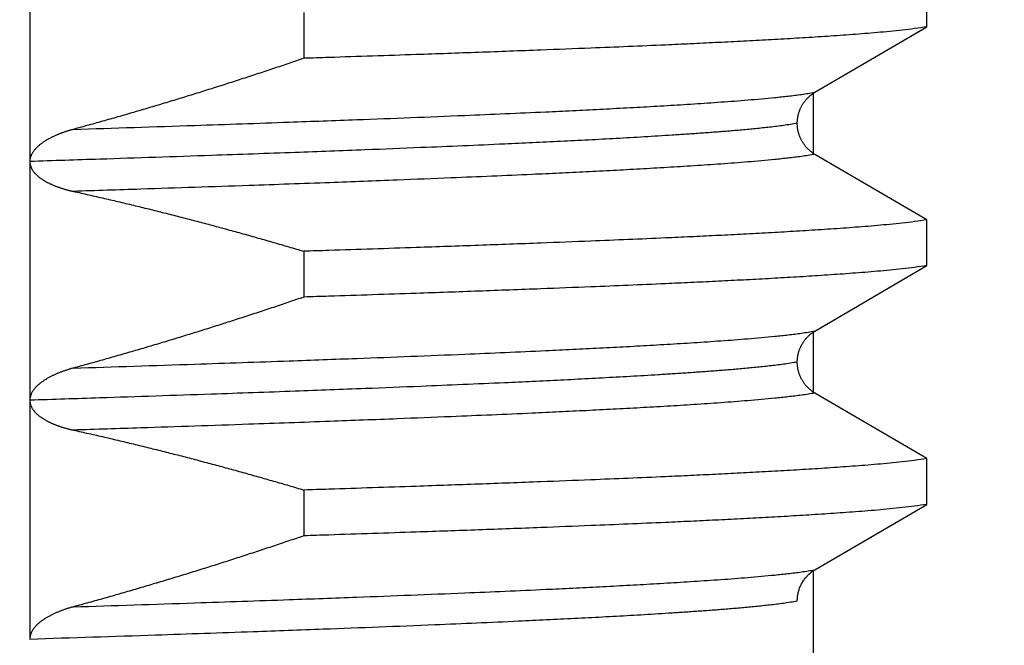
# Model space of a CAD drawing. Header units: millimetres. Extents: x 0 to 840, y 0 to 594.
# Tile 42 of 148: x 168.7 to 172.82, y 354.91 to 357.53. Entities that reach past the tile are written whole.
import ezdxf

# ---------------------------------------------------------------- set-up
doc = ezdxf.new("R2010")
doc.units = ezdxf.units.MM
doc.header["$LTSCALE"] = 0.36378
doc.layers.add('NoLayerName_001', color=7, linetype='Continuous')
doc.styles.get("Standard").update_dxf_attribs({"font": 'txt', "bigfont": 'extfont2'})
doc.dimstyles.get("Standard").update_dxf_attribs({"dimtxt": 2.5, "dimasz": 2.5, "dimexe": 1, "dimexo": 1, "dimtad": 1, "dimdec": 3, "dimzin": 0, "dimdsep": 46, "dimtxsty": 'Standard', "dimcen": 2.5, "dimadec": 3, "dimazin": 0, "dimtfac": 0.75, "dimtdec": 3, "dimtmove": 0, "dimatfit": 3, "dimfxl": 1, "dimarcsym": 0})

# ---------------------------------------------------------------- blocks, each defined once
blk = doc.blocks.new('_OPEN30')
at = {"color": 0, "linetype": 'ByBlock', "lineweight": -2}
for p, q in [((-1, 0.267949), (0, 0)), ((0, 0), (-1, -0.267949)), ((0, 0), (-1, 0))]:
    blk.add_line(p, q, dxfattribs=at)
blk = doc.blocks.new('*D83')
at = {"layer": 'Defpoints', "color": 0}
for p in [(154.0704, 367.4636), (154.0704, 349.219), (179.0704, 347.919)]:
    blk.add_point(p, dxfattribs=at)
at = {"layer": 'NoLayerName_001', "color": 0, "linetype": 'Continuous', "lineweight": 13}
for p, q in [((154.0704, 351.219), (154.0704, 369.4636)), ((179.0704, 349.919), (179.0704, 369.4636)), ((154.0704, 367.4636), (137.9259, 367.4636)), ((176.0704, 367.4636), (157.0704, 367.4636))]:
    blk.add_line(p, q, dxfattribs=at)
at = {"layer": 'NoLayerName_001', "color": 0, "lineweight": 13, "xscale": 3, "yscale": 3, "zscale": 3, "rotation": 180}
blk.add_blockref('_OPEN30', (154.0704, 367.4636), dxfattribs=at)
at = {"layer": 'NoLayerName_001', "color": 0, "lineweight": 13, "xscale": 3, "yscale": 3, "zscale": 3}
blk.add_blockref('_OPEN30', (179.0704, 367.4636), dxfattribs=at)
at = {"layer": 'NoLayerName_001', "color": 0, "lineweight": 13, "insert": (144.4592, 372.9636), "char_height": 7, "attachment_point": 5}
blk.add_mtext('\\W0.8000;25', dxfattribs=at)

msp = doc.modelspace()

# ---------------------------------------------------------------- linework, layer by layer
at = {"layer": 'NoLayerName_001', "color": 7, "linetype": 'Continuous', "lineweight": 25}
for p, q in [((168.7389, 359.9342), (168.7389, 354.9341)), ((172.4966, 357.4982), (172.4966, 357.6899)), ((169.8871, 357.5581), (169.8871, 357.3664)), ((172.0274, 357.224), (172.4966, 357.4982)), ((172.0204, 357.224), (172.0204, 356.9641)), ((172.4966, 356.6899), (172.0274, 356.9641)), ((172.4966, 356.4982), (172.4966, 356.6899)), ((169.8871, 356.5581), (169.8871, 356.3664)), ((172.0274, 356.2239), (172.4966, 356.4982)), ((172.0204, 356.2239), (172.0204, 355.9641)), ((172.4966, 355.6899), (172.0274, 355.9641)), ((172.4966, 355.4982), (172.4966, 355.6899)), ((169.8871, 355.5581), (169.8871, 355.3664)), ((172.0274, 355.2239), (172.4966, 355.4982)), ((172.0204, 355.2239), (172.0204, 352.2028))]:
    msp.add_line(p, q, dxfattribs=at)
for points, knots in [([(172.4966, 357.4982), (172.4793, 357.4956), (172.4449, 357.4902), (172.3929, 357.4843), (172.341, 357.4789), (172.2889, 357.4741), (172.2368, 357.4698), (172.1847, 357.4658), (172.1326, 357.462), (172.0804, 357.4584), (172.0282, 357.455), (171.9761, 357.4517), (171.9239, 357.4486), (171.8717, 357.4456), (171.8021, 357.4417), (171.7151, 357.4371), (171.6107, 357.4319), (171.5063, 357.4269), (171.3845, 357.4213), (171.2452, 357.4153), (171.0711, 357.4081), (170.8622, 357.4), (170.6184, 357.3909), (170.3224, 357.3806), (170.0786, 357.3725), (169.9219, 357.3675), (169.8871, 357.3664)], [0, 0, 0, 0, 0.052271, 0.104543, 0.156813, 0.209084, 0.261357, 0.313631, 0.365904, 0.418176, 0.470446, 0.522717, 0.574987, 0.627258, 0.679528, 0.78407, 0.888612, 0.993154, 1.097695, 1.254507, 1.411319, 1.620402, 1.881755, 2.143109, 2.509004, 2.613545, 2.613545, 2.613545, 2.613545]), ([(169.8871, 357.3664), (169.8658, 357.3592), (169.8233, 357.3447), (169.7594, 357.3233), (169.6954, 357.3021), (169.6313, 357.2812), (169.5672, 357.2605), (169.503, 357.2401), (169.4386, 357.2199), (169.3742, 357.2), (169.3098, 357.1804), (169.2452, 357.1611), (169.1806, 357.142), (169.1158, 357.1233), (169.051, 357.1048), (168.9861, 357.0866), (168.9428, 357.0748), (168.9211, 357.0689)], [0, 0, 0, 0, 0.067383, 0.13477, 0.202162, 0.269556, 0.336952, 0.404349, 0.471746, 0.539143, 0.606539, 0.673933, 0.741326, 0.808716, 0.876103, 0.943488, 1.010869, 1.010869, 1.010869, 1.010869]), ([(171.9533, 357.0934), (171.9534, 357.0952), (171.9534, 357.0986), (171.9537, 357.1039), (171.9541, 357.1091), (171.9547, 357.1143), (171.9555, 357.1195), (171.9564, 357.1246), (171.9576, 357.1297), (171.9589, 357.1348), (171.9604, 357.1398), (171.962, 357.1448), (171.9639, 357.1497), (171.9659, 357.1546), (171.9681, 357.1593), (171.9704, 357.164), (171.9729, 357.1686), (171.9756, 357.1731), (171.9784, 357.1775), (171.9813, 357.1819), (171.9845, 357.1861), (171.9877, 357.1902), (171.9911, 357.1942), (171.9947, 357.198), (171.9983, 357.2018), (172.0022, 357.2054), (172.0061, 357.2088), (172.0101, 357.2122), (172.0143, 357.2153), (172.0186, 357.2184), (172.0229, 357.2213), (172.0259, 357.223), (172.0274, 357.224)], [0, 0, 0, 0, 0.0052269, 0.0104597, 0.0156967, 0.0209364, 0.0261776, 0.0314192, 0.0366604, 0.0419007, 0.0471402, 0.0523791, 0.0576175, 0.0628557, 0.0680936, 0.0733313, 0.0785687, 0.0838059, 0.089043, 0.0942802, 0.0995178, 0.1047559, 0.1099949, 0.1152352, 0.1204772, 0.1257208, 0.1309646, 0.1362076, 0.1414484, 0.1466857, 0.1519183, 0.157145, 0.157145, 0.157145, 0.157145]), ([(168.9211, 357.0689), (168.9194, 357.0684), (168.916, 357.0675), (168.9109, 357.066), (168.9058, 357.0645), (168.9007, 357.063), (168.8956, 357.0614), (168.8906, 357.0597), (168.8856, 357.058), (168.8805, 357.0563), (168.8755, 357.0545), (168.8706, 357.0527), (168.8656, 357.0508), (168.8607, 357.0488), (168.8557, 357.0468), (168.8508, 357.0447), (168.846, 357.0426), (168.8411, 357.0404), (168.8363, 357.0382), (168.8315, 357.0359), (168.8268, 357.0335), (168.8221, 357.031), (168.8174, 357.0285), (168.8128, 357.0259), (168.8082, 357.0232), (168.8037, 357.0204), (168.7992, 357.0176), (168.7948, 357.0146), (168.7904, 357.0116), (168.7861, 357.0084), (168.7819, 357.0051), (168.7778, 357.0018), (168.7738, 356.9983), (168.7699, 356.9947), (168.7661, 356.9909), (168.7625, 356.9871), (168.759, 356.9831), (168.7556, 356.9789), (168.7525, 356.9746), (168.7496, 356.9701), (168.748, 356.9669), (168.7471, 356.9654)], [0, 0, 0, 0, 0.0053116, 0.0106244, 0.0159379, 0.021252, 0.0265664, 0.0318808, 0.0371951, 0.0425093, 0.0478231, 0.0531365, 0.0584496, 0.0637623, 0.0690746, 0.0743866, 0.0796983, 0.08501, 0.0903219, 0.0956343, 0.1009469, 0.1062595, 0.1115721, 0.1168849, 0.1221983, 0.1275121, 0.1328258, 0.1381395, 0.1434535, 0.1487685, 0.1540855, 0.1594032, 0.1647207, 0.1700376, 0.175355, 0.1806752, 0.1859989, 0.1913231, 0.1966471, 0.2019748, 0.2073139, 0.2073139, 0.2073139, 0.2073139]), ([(172.0274, 356.9641), (172.0259, 356.965), (172.023, 356.9668), (172.0187, 356.9696), (172.0144, 356.9726), (172.0103, 356.9758), (172.0063, 356.979), (172.0024, 356.9825), (171.9986, 356.986), (171.995, 356.9897), (171.9915, 356.9935), (171.9881, 356.9974), (171.9849, 357.0015), (171.9818, 357.0056), (171.9788, 357.0098), (171.976, 357.0142), (171.9734, 357.0186), (171.9709, 357.0232), (171.9686, 357.0278), (171.9664, 357.0325), (171.9644, 357.0372), (171.9625, 357.0421), (171.9608, 357.0469), (171.9593, 357.0519), (171.9579, 357.0569), (171.9567, 357.0619), (171.9557, 357.067), (171.9548, 357.0721), (171.9542, 357.0772), (171.9537, 357.0824), (171.9534, 357.0876), (171.9534, 357.091), (171.9533, 357.0927)], [0, 0, 0, 0, 0.0051609, 0.0103272, 0.0154981, 0.0206723, 0.0258489, 0.0310267, 0.0362045, 0.0413814, 0.0465569, 0.0517311, 0.0569042, 0.0620761, 0.0672469, 0.0724168, 0.0775856, 0.0827538, 0.087922, 0.0930911, 0.0982615, 0.1034337, 0.1086081, 0.1137849, 0.1189641, 0.1241449, 0.1293251, 0.1345031, 0.1396777, 0.1448479, 0.150013, 0.1551732, 0.1551732, 0.1551732, 0.1551732]), ([(168.7471, 356.9654), (168.7463, 356.9638), (168.7447, 356.9606), (168.7427, 356.9556), (168.7411, 356.9505), (168.7399, 356.9452), (168.7391, 356.9399), (168.739, 356.9364), (168.739, 356.9346)], [0, 0, 0, 0, 0.00536196, 0.01074022, 0.01611562, 0.02147444, 0.02681032, 0.03212583, 0.03212583, 0.03212583, 0.03212583]), ([(168.739, 356.9353), (168.739, 356.9336), (168.7391, 356.9301), (168.7398, 356.9248), (168.7408, 356.9196), (168.7423, 356.9145), (168.7441, 356.9096), (168.7463, 356.9048), (168.7488, 356.9001), (168.7516, 356.8957), (168.7547, 356.8914), (168.7581, 356.8874), (168.7616, 356.8834), (168.7653, 356.8797), (168.7691, 356.876), (168.773, 356.8726), (168.7771, 356.8692), (168.7812, 356.866), (168.7855, 356.8629), (168.7898, 356.86), (168.7942, 356.8571), (168.7986, 356.8543), (168.8032, 356.8517), (168.8077, 356.8491), (168.8124, 356.8466), (168.817, 356.8442), (168.8217, 356.8419), (168.8265, 356.8397), (168.8313, 356.8375), (168.8361, 356.8355), (168.8409, 356.8334), (168.8458, 356.8315), (168.8507, 356.8296), (168.8556, 356.8278), (168.8605, 356.826), (168.8655, 356.8243), (168.8705, 356.8227), (168.8755, 356.8211), (168.8805, 356.8196), (168.8855, 356.8181), (168.8889, 356.8171), (168.8906, 356.8166)], [0, 0, 0, 0, 0.005254, 0.0105306, 0.0158229, 0.0211212, 0.0264148, 0.0316924, 0.0369546, 0.0422143, 0.0474782, 0.0527472, 0.0580165, 0.0632779, 0.0685314, 0.0737807, 0.0790283, 0.0842752, 0.0895217, 0.0947672, 0.1000128, 0.1052589, 0.1105057, 0.1157527, 0.1209988, 0.126244, 0.1314885, 0.1367329, 0.1419771, 0.147221, 0.1524647, 0.1577081, 0.1629517, 0.1681955, 0.1734398, 0.1786844, 0.1839293, 0.1891746, 0.1944203, 0.1996663, 0.2049125, 0.2049125, 0.2049125, 0.2049125]), ([(168.8906, 356.8166), (168.8923, 356.8162), (168.8956, 356.8153), (168.9007, 356.8139), (168.9058, 356.8126), (168.9109, 356.8114), (168.916, 356.8102), (168.9194, 356.8095), (168.9211, 356.8091)], [0, 0, 0, 0, 0.00524632, 0.01049257, 0.01573853, 0.02098395, 0.02622855, 0.03147198, 0.03147198, 0.03147198, 0.03147198]), ([(168.9211, 356.8091), (168.9428, 356.8043), (168.9861, 356.7947), (169.0509, 356.7799), (169.1157, 356.7647), (169.1805, 356.7492), (169.2451, 356.7334), (169.3097, 356.7172), (169.3741, 356.7008), (169.4385, 356.684), (169.5029, 356.6669), (169.5671, 356.6495), (169.6313, 356.6318), (169.6953, 356.6138), (169.7593, 356.5955), (169.8232, 356.577), (169.8658, 356.5644), (169.8871, 356.5581)], [0, 0, 0, 0, 0.0665356, 0.1330753, 0.1996186, 0.2661655, 0.3327154, 0.3992678, 0.4658221, 0.5323777, 0.5989337, 0.6654893, 0.7320434, 0.7985951, 0.8651432, 0.9316865, 0.9982236, 0.9982236, 0.9982236, 0.9982236]), ([(172.4966, 356.6899), (172.4793, 356.6874), (172.4449, 356.6819), (172.3929, 356.676), (172.341, 356.6706), (172.2889, 356.6658), (172.2368, 356.6615), (172.1847, 356.6575), (172.1326, 356.6537), (172.0804, 356.6501), (172.0282, 356.6467), (171.9761, 356.6434), (171.9239, 356.6403), (171.8717, 356.6373), (171.8021, 356.6334), (171.7151, 356.6288), (171.6107, 356.6236), (171.5063, 356.6186), (171.3845, 356.613), (171.2452, 356.607), (171.0711, 356.5998), (170.8622, 356.5917), (170.6184, 356.5827), (170.3224, 356.5723), (170.0786, 356.5642), (169.9219, 356.5592), (169.8871, 356.5581)], [0, 0, 0, 0, 0.052271, 0.104543, 0.156813, 0.209084, 0.261357, 0.313631, 0.365904, 0.418176, 0.470446, 0.522717, 0.574987, 0.627258, 0.679528, 0.78407, 0.888612, 0.993154, 1.097695, 1.254507, 1.411319, 1.620402, 1.881755, 2.143109, 2.509004, 2.613545, 2.613545, 2.613545, 2.613545]), ([(172.4966, 356.4982), (172.4793, 356.4956), (172.4449, 356.4902), (172.3929, 356.4843), (172.341, 356.4789), (172.2889, 356.4741), (172.2368, 356.4698), (172.1847, 356.4658), (172.1326, 356.462), (172.0804, 356.4584), (172.0282, 356.455), (171.9761, 356.4517), (171.9239, 356.4486), (171.8717, 356.4456), (171.8021, 356.4417), (171.7151, 356.4371), (171.6107, 356.4319), (171.5063, 356.4269), (171.3845, 356.4213), (171.2452, 356.4153), (171.0711, 356.4081), (170.8622, 356.4), (170.6184, 356.3909), (170.3224, 356.3806), (170.0786, 356.3725), (169.9219, 356.3675), (169.8871, 356.3664)], [0, 0, 0, 0, 0.052271, 0.104543, 0.156813, 0.209084, 0.261357, 0.313631, 0.365904, 0.418176, 0.470446, 0.522717, 0.574987, 0.627258, 0.679528, 0.78407, 0.888612, 0.993154, 1.097695, 1.254507, 1.411319, 1.620402, 1.881755, 2.143109, 2.509004, 2.613545, 2.613545, 2.613545, 2.613545]), ([(169.8871, 356.3664), (169.8658, 356.3592), (169.8233, 356.3447), (169.7594, 356.3233), (169.6954, 356.3021), (169.6313, 356.2812), (169.5672, 356.2605), (169.503, 356.2401), (169.4386, 356.2199), (169.3742, 356.2), (169.3098, 356.1804), (169.2452, 356.1611), (169.1806, 356.142), (169.1158, 356.1233), (169.051, 356.1048), (168.9861, 356.0866), (168.9428, 356.0748), (168.9211, 356.0689)], [0, 0, 0, 0, 0.067383, 0.13477, 0.202161, 0.269555, 0.336951, 0.404348, 0.471746, 0.539142, 0.606538, 0.673933, 0.741325, 0.808715, 0.876102, 0.943486, 1.010868, 1.010868, 1.010868, 1.010868]), ([(171.9533, 356.0955), (171.9534, 356.0972), (171.9534, 356.1006), (171.9537, 356.1058), (171.9542, 356.1109), (171.9549, 356.1161), (171.9557, 356.1212), (171.9567, 356.1262), (171.9579, 356.1313), (171.9593, 356.1363), (171.9608, 356.1412), (171.9625, 356.1461), (171.9644, 356.1509), (171.9664, 356.1557), (171.9686, 356.1604), (171.9709, 356.165), (171.9734, 356.1695), (171.9761, 356.1739), (171.9789, 356.1783), (171.9818, 356.1825), (171.9849, 356.1867), (171.9881, 356.1907), (171.9915, 356.1946), (171.995, 356.1984), (171.9987, 356.2021), (172.0024, 356.2056), (172.0063, 356.209), (172.0103, 356.2123), (172.0144, 356.2155), (172.0187, 356.2184), (172.023, 356.2213), (172.0259, 356.223), (172.0274, 356.2239)], [0, 0, 0, 0, 0.0051566, 0.0103181, 0.0154846, 0.0206555, 0.0258299, 0.0310065, 0.0361835, 0.0413591, 0.0465322, 0.0517029, 0.0568715, 0.0620383, 0.0672037, 0.0723683, 0.0775328, 0.082698, 0.0878642, 0.0930314, 0.0981996, 0.103369, 0.1085396, 0.1137114, 0.1188846, 0.1240588, 0.1292329, 0.1344059, 0.1395765, 0.1447436, 0.1499064, 0.1550636, 0.1550636, 0.1550636, 0.1550636]), ([(172.0274, 355.9641), (172.0259, 355.965), (172.023, 355.9668), (172.0187, 355.9696), (172.0144, 355.9726), (172.0103, 355.9758), (172.0063, 355.979), (172.0024, 355.9825), (171.9987, 355.986), (171.995, 355.9897), (171.9915, 355.9935), (171.9881, 355.9974), (171.9849, 356.0014), (171.9818, 356.0056), (171.9789, 356.0098), (171.9761, 356.0142), (171.9734, 356.0186), (171.9709, 356.0231), (171.9686, 356.0277), (171.9664, 356.0324), (171.9644, 356.0372), (171.9625, 356.042), (171.9608, 356.0469), (171.9593, 356.0518), (171.9579, 356.0568), (171.9567, 356.0618), (171.9557, 356.0669), (171.9549, 356.072), (171.9542, 356.0772), (171.9537, 356.0823), (171.9534, 356.0875), (171.9534, 356.0909), (171.9533, 356.0926)], [0, 0, 0, 0, 0.0051571, 0.0103197, 0.0154867, 0.0206571, 0.0258299, 0.0310039, 0.036178, 0.0413511, 0.0465228, 0.0516933, 0.0568626, 0.0620308, 0.0671978, 0.0723638, 0.0775287, 0.082693, 0.0878572, 0.0930223, 0.0981889, 0.1033573, 0.108528, 0.1137011, 0.1188769, 0.1240541, 0.1292308, 0.1344052, 0.139576, 0.1447423, 0.1499036, 0.15506, 0.15506, 0.15506, 0.15506]), ([(168.9211, 356.0689), (168.9192, 356.0684), (168.9154, 356.0673), (168.9097, 356.0657), (168.9039, 356.064), (168.8982, 356.0622), (168.8926, 356.0604), (168.8869, 356.0585), (168.8813, 356.0566), (168.8756, 356.0545), (168.8701, 356.0525), (168.8645, 356.0503), (168.8589, 356.0481), (168.8534, 356.0458), (168.8479, 356.0435), (168.8425, 356.0411), (168.8371, 356.0385), (168.8317, 356.0359), (168.8264, 356.0333), (168.8211, 356.0305), (168.8159, 356.0276), (168.8107, 356.0247), (168.8056, 356.0216), (168.8005, 356.0184), (168.7955, 356.0151), (168.7906, 356.0117), (168.7858, 356.0082), (168.7811, 356.0045), (168.7765, 356.0007), (168.7721, 355.9967), (168.7677, 355.9926), (168.7636, 355.9883), (168.7596, 355.9839), (168.7559, 355.9792), (168.7524, 355.9744), (168.7492, 355.9693), (168.7463, 355.964), (168.7438, 355.9585), (168.7417, 355.9529), (168.7408, 355.9489), (168.7403, 355.947)], [0, 0, 0, 0, 0.0059615, 0.0119235, 0.017886, 0.0238489, 0.0298123, 0.0357762, 0.0417407, 0.0477062, 0.0536727, 0.0596405, 0.0656099, 0.0715801, 0.0775503, 0.0835199, 0.0894884, 0.0954555, 0.1014213, 0.1073859, 0.1133498, 0.1193134, 0.1252775, 0.1312415, 0.1372054, 0.1431698, 0.149136, 0.155105, 0.1610746, 0.1670431, 0.1730105, 0.1789787, 0.1849501, 0.1909223, 0.1968963, 0.2028788, 0.2088828, 0.2149184, 0.2209603, 0.2269832, 0.2269832, 0.2269832, 0.2269832]), ([(168.7403, 355.947), (168.74, 355.945), (168.7391, 355.9411), (168.7391, 355.9371), (168.739, 355.9351)], [0, 0, 0, 0, 0.00599158, 0.01195634, 0.01195634, 0.01195634, 0.01195634]), ([(168.739, 355.9355), (168.739, 355.9337), (168.7391, 355.9302), (168.7397, 355.9249), (168.7408, 355.9198), (168.7422, 355.9146), (168.744, 355.9097), (168.7462, 355.9049), (168.7487, 355.9002), (168.7516, 355.8958), (168.7547, 355.8915), (168.758, 355.8874), (168.7615, 355.8835), (168.7652, 355.8797), (168.769, 355.8761), (168.7729, 355.8726), (168.777, 355.8693), (168.7811, 355.8661), (168.7854, 355.863), (168.7897, 355.86), (168.7941, 355.8571), (168.7986, 355.8544), (168.8031, 355.8517), (168.8077, 355.8491), (168.8123, 355.8467), (168.817, 355.8443), (168.8217, 355.8419), (168.8264, 355.8397), (168.8312, 355.8376), (168.836, 355.8355), (168.8409, 355.8335), (168.8458, 355.8315), (168.8506, 355.8296), (168.8556, 355.8278), (168.8605, 355.826), (168.8655, 355.8243), (168.8705, 355.8227), (168.8755, 355.8211), (168.8805, 355.8196), (168.8855, 355.8181), (168.8889, 355.8171), (168.8906, 355.8166)], [0, 0, 0, 0, 0.0052579, 0.0105385, 0.0158342, 0.0211352, 0.0264308, 0.0317105, 0.0369754, 0.0422384, 0.0475063, 0.0527796, 0.0580533, 0.0633189, 0.0685761, 0.0738288, 0.0790796, 0.0843298, 0.0895794, 0.0948283, 0.1000773, 0.1053269, 0.1105772, 0.1158277, 0.1210774, 0.126326, 0.131574, 0.1368218, 0.1420694, 0.1473168, 0.1525638, 0.1578107, 0.1630577, 0.168305, 0.1735527, 0.1788008, 0.1840492, 0.1892979, 0.1945471, 0.1997965, 0.2050462, 0.2050462, 0.2050462, 0.2050462]), ([(168.8906, 355.8166), (168.8923, 355.8162), (168.8956, 355.8153), (168.9007, 355.8139), (168.9058, 355.8126), (168.9109, 355.8114), (168.916, 355.8102), (168.9194, 355.8095), (168.9211, 355.8091)], [0, 0, 0, 0, 0.00524977, 0.01049946, 0.01574887, 0.02099773, 0.02624577, 0.03149264, 0.03149264, 0.03149264, 0.03149264]), ([(168.9211, 355.8091), (168.9428, 355.8043), (168.9861, 355.7947), (169.051, 355.7799), (169.1158, 355.7647), (169.1805, 355.7492), (169.2451, 355.7334), (169.3097, 355.7172), (169.3742, 355.7008), (169.4386, 355.684), (169.5029, 355.6669), (169.5671, 355.6495), (169.6313, 355.6318), (169.6953, 355.6138), (169.7593, 355.5955), (169.8232, 355.577), (169.8658, 355.5644), (169.8871, 355.5581)], [0, 0, 0, 0, 0.0665345, 0.1330731, 0.1996153, 0.2661611, 0.3327099, 0.3992612, 0.4658145, 0.5323689, 0.5989238, 0.6654783, 0.7320314, 0.7985819, 0.8651289, 0.9316711, 0.9982072, 0.9982072, 0.9982072, 0.9982072]), ([(172.4966, 355.6899), (172.4793, 355.6874), (172.4449, 355.6819), (172.3929, 355.676), (172.341, 355.6706), (172.2889, 355.6658), (172.2368, 355.6615), (172.1847, 355.6575), (172.1326, 355.6537), (172.0804, 355.6501), (172.0282, 355.6467), (171.9761, 355.6434), (171.9239, 355.6403), (171.8717, 355.6373), (171.8021, 355.6334), (171.7151, 355.6288), (171.6107, 355.6236), (171.5063, 355.6186), (171.3845, 355.613), (171.2452, 355.607), (171.0711, 355.5998), (170.8622, 355.5917), (170.6184, 355.5827), (170.3224, 355.5723), (170.0786, 355.5642), (169.9219, 355.5592), (169.8871, 355.5581)], [0, 0, 0, 0, 0.052271, 0.104543, 0.156813, 0.209084, 0.261357, 0.313631, 0.365904, 0.418176, 0.470446, 0.522717, 0.574987, 0.627258, 0.679528, 0.78407, 0.888612, 0.993154, 1.097695, 1.254507, 1.411319, 1.620402, 1.881755, 2.143109, 2.509004, 2.613545, 2.613545, 2.613545, 2.613545]), ([(172.4966, 355.4982), (172.4793, 355.4956), (172.4449, 355.4902), (172.3929, 355.4843), (172.341, 355.4789), (172.2889, 355.4741), (172.2368, 355.4698), (172.1847, 355.4658), (172.1326, 355.462), (172.0804, 355.4584), (172.0282, 355.455), (171.9761, 355.4517), (171.9239, 355.4486), (171.8717, 355.4456), (171.8021, 355.4417), (171.7151, 355.4371), (171.6107, 355.4319), (171.5063, 355.4269), (171.3845, 355.4213), (171.2452, 355.4153), (171.0711, 355.4081), (170.8622, 355.4), (170.6184, 355.3909), (170.3224, 355.3806), (170.0786, 355.3725), (169.9219, 355.3675), (169.8871, 355.3664)], [0, 0, 0, 0, 0.052271, 0.104543, 0.156813, 0.209084, 0.261357, 0.313631, 0.365904, 0.418176, 0.470446, 0.522717, 0.574987, 0.627258, 0.679528, 0.78407, 0.888612, 0.993154, 1.097695, 1.254507, 1.411319, 1.620402, 1.881755, 2.143109, 2.509004, 2.613545, 2.613545, 2.613545, 2.613545]), ([(169.8871, 355.3664), (169.8658, 355.3592), (169.8233, 355.3447), (169.7594, 355.3233), (169.6954, 355.3021), (169.6313, 355.2812), (169.5672, 355.2605), (169.503, 355.2401), (169.4386, 355.2199), (169.3742, 355.2), (169.3098, 355.1804), (169.2452, 355.1611), (169.1806, 355.142), (169.1158, 355.1233), (169.051, 355.1048), (168.9861, 355.0866), (168.9428, 355.0748), (168.9211, 355.0689)], [0, 0, 0, 0, 0.067382, 0.134769, 0.20216, 0.269554, 0.33695, 0.404346, 0.471743, 0.53914, 0.606535, 0.673929, 0.741321, 0.808711, 0.876098, 0.943482, 1.010863, 1.010863, 1.010863, 1.010863]), ([(171.9533, 355.094), (171.9534, 355.0966), (171.9534, 355.1017), (171.9541, 355.1095), (171.9551, 355.1172), (171.9565, 355.1249), (171.9583, 355.1326), (171.9605, 355.1401), (171.963, 355.1475), (171.966, 355.1548), (171.9693, 355.1619), (171.973, 355.1689), (171.9771, 355.1756), (171.9815, 355.1821), (171.9862, 355.1884), (171.9913, 355.1944), (171.9967, 355.2001), (172.0023, 355.2055), (172.0082, 355.2106), (172.0144, 355.2154), (172.0207, 355.2199), (172.0252, 355.2226), (172.0274, 355.2239)], [0, 0, 0, 0, 0.0077515, 0.0155281, 0.0233265, 0.0311433, 0.0389747, 0.0468173, 0.0546677, 0.062523, 0.0703812, 0.078241, 0.086102, 0.0939632, 0.1018224, 0.1096767, 0.1175228, 0.1253568, 0.133175, 0.1409739, 0.1487503, 0.1565015, 0.1565015, 0.1565015, 0.1565015]), ([(168.9211, 355.0689), (168.9192, 355.0684), (168.9154, 355.0673), (168.9096, 355.0657), (168.9039, 355.0639), (168.8981, 355.0622), (168.8924, 355.0603), (168.8868, 355.0585), (168.8811, 355.0565), (168.8755, 355.0545), (168.8698, 355.0524), (168.8642, 355.0502), (168.8587, 355.048), (168.8531, 355.0457), (168.8476, 355.0434), (168.8422, 355.0409), (168.8367, 355.0384), (168.8313, 355.0358), (168.826, 355.0331), (168.8207, 355.0303), (168.8154, 355.0274), (168.8102, 355.0244), (168.8051, 355.0213), (168.8, 355.0181), (168.7951, 355.0148), (168.7901, 355.0114), (168.7853, 355.0078), (168.7806, 355.0041), (168.776, 355.0003), (168.7715, 354.9963), (168.7672, 354.9921), (168.7631, 354.9878), (168.7591, 354.9833), (168.7554, 354.9786), (168.7519, 354.9737), (168.7487, 354.9686), (168.7459, 354.9632), (168.7435, 354.9577), (168.7415, 354.9519), (168.7407, 354.948), (168.7402, 354.946)], [0, 0, 0, 0, 0.005987, 0.0119745, 0.0179625, 0.023951, 0.0299399, 0.0359293, 0.0419194, 0.0479103, 0.0539023, 0.0598956, 0.0658904, 0.0718859, 0.0778815, 0.0838764, 0.0898703, 0.0958629, 0.1018543, 0.1078447, 0.1138344, 0.1198242, 0.1258146, 0.1318048, 0.1377946, 0.1437842, 0.1497747, 0.1557671, 0.1617602, 0.1677533, 0.1737473, 0.1797453, 0.1857493, 0.191754, 0.197757, 0.2037631, 0.2097847, 0.2158341, 0.2218927, 0.2279392, 0.2279392, 0.2279392, 0.2279392]), ([(168.7402, 354.946), (168.7399, 354.9441), (168.7391, 354.9401), (168.7391, 354.9361), (168.7389, 354.9341)], [0, 0, 0, 0, 0.00602142, 0.01201598, 0.01201598, 0.01201598, 0.01201598])]:
    msp.add_open_spline(points, degree=3, knots=knots, dxfattribs=at)
at = {"layer": 'NoLayerName_001', "color": 8, "linetype": 'Continuous', "lineweight": 25}
for points, knots in [([(168.9211, 357.0689), (169.0907, 357.0744), (169.3923, 357.0841), (169.788, 357.0978), (170.0895, 357.1088), (170.3344, 357.1182), (170.5416, 357.1265), (170.73, 357.1345), (170.8807, 357.1413), (171.0125, 357.1476), (171.1255, 357.1532), (171.2197, 357.1581), (171.295, 357.1622), (171.3514, 357.1654), (171.4079, 357.1687), (171.4644, 357.1721), (171.5208, 357.1757), (171.5773, 357.1795), (171.6337, 357.1834), (171.6901, 357.1875), (171.7465, 357.192), (171.8029, 357.1968), (171.8592, 357.2021), (171.9154, 357.2081), (171.9716, 357.2147), (172.0088, 357.221), (172.0274, 357.224)], [0, 0, 0, 0, 0.509079, 0.905029, 1.187851, 1.414108, 1.640366, 1.810059, 1.979752, 2.092881, 2.206011, 2.31914, 2.375704, 2.432268, 2.488832, 2.545396, 2.60196, 2.658525, 2.715091, 2.77166, 2.828229, 2.884796, 2.941359, 2.997922, 3.05449, 3.111054, 3.111054, 3.111054, 3.111054]), ([(171.9533, 357.0941), (171.9341, 357.091), (171.8956, 357.0844), (171.8374, 357.0776), (171.7792, 357.0714), (171.721, 357.0659), (171.6626, 357.061), (171.6043, 357.0564), (171.5459, 357.0522), (171.4875, 357.0481), (171.4291, 357.0442), (171.3707, 357.0406), (171.3123, 357.037), (171.2538, 357.0336), (171.1759, 357.0293), (171.0785, 357.024), (170.9616, 357.0181), (170.8446, 357.0125), (170.7082, 357.0062), (170.5523, 356.9994), (170.3573, 356.9913), (170.1234, 356.982), (169.8309, 356.9711), (169.4605, 356.9579), (169.09, 356.9455), (168.8365, 356.9374), (168.7389, 356.9342)], [0, 0, 0, 0, 0.058532, 0.117068, 0.175599, 0.23413, 0.292665, 0.351202, 0.409739, 0.468274, 0.526807, 0.585338, 0.64387, 0.702401, 0.760933, 0.877998, 0.995063, 1.112129, 1.229193, 1.40479, 1.580387, 1.814516, 2.107177, 2.45837, 2.926628, 3.219289, 3.219289, 3.219289, 3.219289]), ([(172.0274, 356.9641), (172.0088, 356.9612), (171.9716, 356.9549), (171.9154, 356.9483), (171.8592, 356.9423), (171.8029, 356.937), (171.7465, 356.9321), (171.6901, 356.9277), (171.6337, 356.9236), (171.5773, 356.9196), (171.5208, 356.9159), (171.4644, 356.9123), (171.4079, 356.9089), (171.3514, 356.9056), (171.2761, 356.9013), (171.182, 356.8962), (171.069, 356.8905), (170.956, 356.885), (170.8242, 356.8789), (170.6735, 356.8723), (170.4851, 356.8644), (170.259, 356.8554), (169.9764, 356.8447), (169.6184, 356.832), (169.2603, 356.8199), (169.0154, 356.8121), (168.9211, 356.8091)], [0, 0, 0, 0, 0.056565, 0.113132, 0.169695, 0.226259, 0.282825, 0.339395, 0.395963, 0.45253, 0.509095, 0.565659, 0.622222, 0.678786, 0.73535, 0.848479, 0.961609, 1.074738, 1.187867, 1.35756, 1.527253, 1.753511, 2.036332, 2.375718, 2.828233, 3.111055, 3.111055, 3.111055, 3.111055]), ([(168.9211, 356.0689), (169.0907, 356.0744), (169.3923, 356.0841), (169.788, 356.0978), (170.0895, 356.1088), (170.3344, 356.1182), (170.5416, 356.1265), (170.73, 356.1345), (170.8807, 356.1413), (171.0125, 356.1476), (171.1255, 356.1531), (171.2197, 356.1581), (171.295, 356.1622), (171.3514, 356.1654), (171.4079, 356.1687), (171.4644, 356.1721), (171.5208, 356.1757), (171.5773, 356.1795), (171.6337, 356.1834), (171.6901, 356.1875), (171.7465, 356.192), (171.8029, 356.1968), (171.8592, 356.2021), (171.9154, 356.2081), (171.9716, 356.2147), (172.0088, 356.221), (172.0274, 356.224)], [0, 0, 0, 0, 0.509078, 0.905028, 1.18785, 1.414107, 1.640364, 1.810057, 1.97975, 2.092879, 2.206009, 2.319138, 2.375702, 2.432266, 2.48883, 2.545393, 2.601957, 2.658522, 2.715088, 2.771657, 2.828226, 2.884793, 2.941356, 2.997919, 3.054487, 3.111051, 3.111051, 3.111051, 3.111051]), ([(171.9533, 356.0941), (171.934, 356.091), (171.8956, 356.0844), (171.8374, 356.0776), (171.7792, 356.0714), (171.7209, 356.0659), (171.6626, 356.061), (171.6043, 356.0564), (171.5459, 356.0522), (171.4875, 356.0481), (171.4291, 356.0442), (171.3707, 356.0406), (171.3122, 356.037), (171.2538, 356.0336), (171.1759, 356.0293), (171.0785, 356.024), (170.9616, 356.0181), (170.8446, 356.0125), (170.7082, 356.0062), (170.5523, 355.9994), (170.3573, 355.9913), (170.1234, 355.982), (169.8309, 355.9711), (169.4605, 355.9579), (169.09, 355.9455), (168.8364, 355.9374), (168.7389, 355.9342)], [0, 0, 0, 0, 0.058532, 0.117068, 0.175599, 0.23413, 0.292665, 0.351202, 0.409739, 0.468274, 0.526807, 0.585338, 0.64387, 0.702402, 0.760933, 0.877998, 0.995063, 1.112129, 1.229194, 1.40479, 1.580387, 1.814516, 2.107177, 2.45837, 2.926628, 3.219289, 3.219289, 3.219289, 3.219289]), ([(172.0274, 355.9641), (172.0088, 355.9612), (171.9716, 355.9549), (171.9154, 355.9483), (171.8592, 355.9423), (171.8029, 355.937), (171.7465, 355.9321), (171.6901, 355.9277), (171.6337, 355.9236), (171.5773, 355.9196), (171.5208, 355.9159), (171.4644, 355.9123), (171.4079, 355.9089), (171.3514, 355.9056), (171.2761, 355.9013), (171.182, 355.8962), (171.069, 355.8905), (170.956, 355.885), (170.8242, 355.8789), (170.6735, 355.8723), (170.4851, 355.8644), (170.259, 355.8554), (169.9764, 355.8447), (169.6184, 355.832), (169.2603, 355.8199), (169.0154, 355.8121), (168.9211, 355.8091)], [0, 0, 0, 0, 0.056564, 0.113132, 0.169695, 0.226259, 0.282825, 0.339394, 0.395963, 0.452529, 0.509094, 0.565658, 0.622222, 0.678786, 0.73535, 0.848478, 0.961608, 1.074737, 1.187866, 1.357559, 1.527252, 1.753509, 2.036331, 2.375716, 2.82823, 3.111052, 3.111052, 3.111052, 3.111052]), ([(168.9211, 355.0689), (169.0907, 355.0744), (169.3923, 355.0841), (169.788, 355.0978), (170.0895, 355.1088), (170.3344, 355.1182), (170.5416, 355.1265), (170.73, 355.1346), (170.8807, 355.1413), (171.0125, 355.1476), (171.1255, 355.1531), (171.2197, 355.1581), (171.295, 355.1622), (171.3514, 355.1654), (171.4079, 355.1687), (171.4644, 355.1721), (171.5208, 355.1757), (171.5773, 355.1795), (171.6337, 355.1834), (171.6901, 355.1875), (171.7465, 355.192), (171.8029, 355.1968), (171.8592, 355.2021), (171.9154, 355.2081), (171.9716, 355.2147), (172.0088, 355.221), (172.0274, 355.224)], [0, 0, 0, 0, 0.509078, 0.905028, 1.187849, 1.414107, 1.640364, 1.810056, 1.979749, 2.092879, 2.206008, 2.319137, 2.375701, 2.432265, 2.488829, 2.545393, 2.601957, 2.658521, 2.715088, 2.771657, 2.828226, 2.884792, 2.941356, 2.997919, 3.054486, 3.111051, 3.111051, 3.111051, 3.111051]), ([(168.7389, 354.9341), (168.9145, 354.9398), (169.2265, 354.9498), (169.6359, 354.964), (169.9479, 354.9753), (170.2014, 354.985), (170.4158, 354.9936), (170.6107, 355.0018), (170.7667, 355.0088), (170.9031, 355.0152), (171.02, 355.021), (171.1175, 355.026), (171.1954, 355.0302), (171.2538, 355.0335), (171.3123, 355.0369), (171.3707, 355.0405), (171.4291, 355.0441), (171.4875, 355.048), (171.5459, 355.0521), (171.6043, 355.0563), (171.6626, 355.0609), (171.721, 355.0658), (171.7792, 355.0713), (171.8374, 355.0775), (171.8956, 355.0843), (171.9341, 355.0909), (171.9533, 355.094)], [0, 0, 0, 0, 0.52679, 0.936516, 1.229177, 1.463306, 1.697435, 1.873032, 2.048629, 2.165694, 2.28276, 2.399825, 2.458357, 2.516889, 2.57542, 2.633952, 2.692484, 2.751017, 2.809551, 2.868088, 2.926625, 2.98516, 3.043692, 3.102223, 3.160758, 3.219291, 3.219291, 3.219291, 3.219291])]:
    msp.add_open_spline(points, degree=3, knots=knots, dxfattribs=at)

# ---------------------------------------------------------------- dimensions: what is measured, and where the dimension line sits
at = {"layer": 'NoLayerName_001', "color": 3, "linetype": 'Continuous', "lineweight": 13}
dim = msp.add_linear_dim(base=(154.0704, 367.4636), p1=(179.0704, 347.919), p2=(154.0704, 349.219), angle=180, text='\\W0.8000;<>', dimstyle='Standard', override={"dimtxt": 7, "dimasz": 3, "dimexe": 2, "dimexo": 2, "dimgap": 2, "dimzin": 8, "dimblk": 'OPEN30', "dimclrd": 0, "dimclre": 0, "dimclrt": 0, "dimtp": 0, "dimtm": 0, "dimlwd": 13, "dimlwe": 13}, dxfattribs=at)
dim.commit()
dim.dimension.update_dxf_attribs({"geometry": '*D83', "text_midpoint": (144.4592, 367.4636), "dimtype": 160})

doc.saveas('drawing.dxf')
